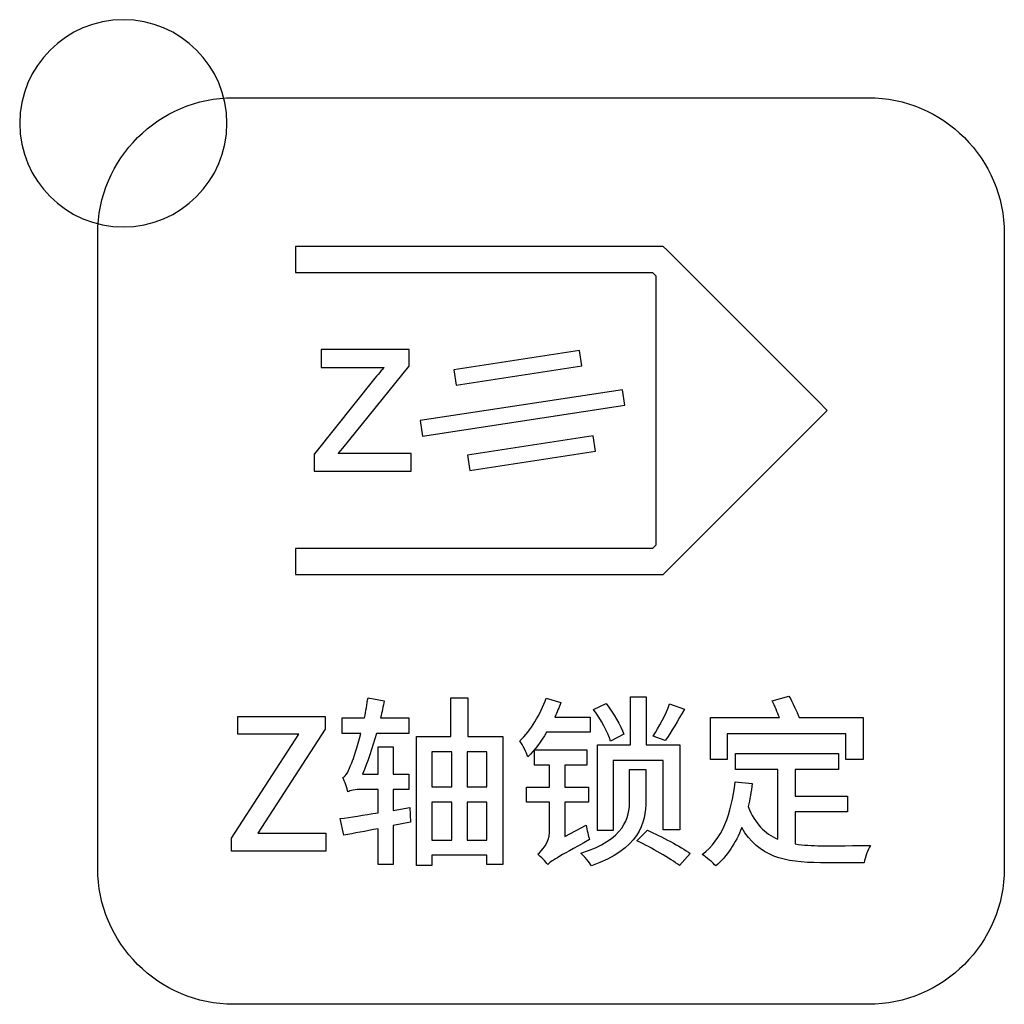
# Model space of a CAD drawing. Header units: millimetres. Extents: x 7143 to 9546, y -1575 to -869.
# Tile 41 of 94: x 7467 to 7486, y -1289 to -1270. Entities that reach past the tile are written whole.
import ezdxf

# ---------------------------------------------------------------- set-up
doc = ezdxf.new("R2010")
doc.units = ezdxf.units.MM
doc.header["$LTSCALE"] = 3

msp = doc.modelspace()

# ---------------------------------------------------------------- linework, layer by layer
at = {"linetype": 'Continuous', "lineweight": 30}
for points, knots in [([(7469.318, -1270.093), (7470.422, -1270.093), (7471.318, -1270.988), (7471.318, -1272.093), (7471.318, -1272.093), (7471.318, -1273.197), (7470.422, -1274.093), (7469.318, -1274.093), (7469.318, -1274.093), (7468.213, -1274.093), (7467.318, -1273.197), (7467.318, -1272.093), (7467.318, -1272.093), (7467.318, -1270.988), (7468.213, -1270.093), (7469.318, -1270.093)], [0, 0, 0, 0, 0.2, 0.2, 0.2, 0.2, 0.4, 0.4, 0.4, 0.4, 0.6, 0.6, 0.6, 0.6, 1, 1, 1, 1]), ([(7471.448, -1289.098), (7471.448, -1289.098), (7483.698, -1289.098), (7483.698, -1289.098), (7483.698, -1289.098), (7485.142, -1289.098), (7486.323, -1287.916), (7486.323, -1286.473), (7486.323, -1286.473), (7486.323, -1286.473), (7486.323, -1274.223), (7486.323, -1274.223), (7486.323, -1274.223), (7486.323, -1272.779), (7485.142, -1271.598), (7483.698, -1271.598), (7483.698, -1271.598), (7483.698, -1271.598), (7471.448, -1271.598), (7471.448, -1271.598), (7471.448, -1271.598), (7470.004, -1271.598), (7468.823, -1272.779), (7468.823, -1274.223), (7468.823, -1274.223), (7468.823, -1274.223), (7468.823, -1286.473), (7468.823, -1286.473), (7468.823, -1286.473), (7468.823, -1287.916), (7470.004, -1289.098), (7471.448, -1289.098)], [0, 0, 0, 0, 0.111111, 0.111111, 0.111111, 0.111111, 0.222222, 0.222222, 0.222222, 0.222222, 0.333333, 0.333333, 0.333333, 0.333333, 0.444444, 0.444444, 0.444444, 0.444444, 0.555556, 0.555556, 0.555556, 0.555556, 0.666667, 0.666667, 0.666667, 0.666667, 0.777778, 0.777778, 0.777778, 0.777778, 1, 1, 1, 1]), ([(7472.642, -1274.471), (7472.642, -1274.471), (7479.636, -1274.471), (7479.636, -1274.471), (7479.636, -1274.471), (7479.636, -1274.471), (7479.74, -1274.471), (7479.74, -1274.471), (7479.74, -1274.471), (7479.74, -1274.471), (7479.813, -1274.544), (7479.813, -1274.544), (7479.813, -1274.544), (7479.813, -1274.544), (7482.727, -1277.458), (7482.727, -1277.458), (7482.727, -1277.458), (7482.727, -1277.458), (7482.904, -1277.635), (7482.904, -1277.635), (7482.904, -1277.635), (7482.904, -1277.635), (7482.727, -1277.812), (7482.727, -1277.812), (7482.727, -1277.812), (7482.727, -1277.812), (7479.813, -1280.726), (7479.813, -1280.726), (7479.813, -1280.726), (7479.813, -1280.726), (7479.74, -1280.799), (7479.74, -1280.799), (7479.74, -1280.799), (7479.74, -1280.799), (7479.636, -1280.799), (7479.636, -1280.799), (7479.636, -1280.799), (7479.636, -1280.799), (7472.642, -1280.799), (7472.642, -1280.799), (7472.642, -1280.799), (7472.642, -1280.799), (7472.642, -1280.549), (7472.642, -1280.549), (7472.642, -1280.549), (7472.642, -1280.549), (7472.642, -1280.299), (7472.642, -1280.299), (7472.642, -1280.299), (7472.642, -1280.299), (7479.533, -1280.299), (7479.533, -1280.299), (7479.533, -1280.299), (7479.533, -1280.299), (7479.598, -1280.234), (7479.598, -1280.234), (7479.598, -1280.234), (7479.598, -1280.234), (7479.598, -1275.036), (7479.598, -1275.036), (7479.598, -1275.036), (7479.598, -1275.036), (7479.533, -1274.971), (7479.533, -1274.971), (7479.533, -1274.971), (7479.533, -1274.971), (7472.642, -1274.971), (7472.642, -1274.971), (7472.642, -1274.971), (7472.642, -1274.971), (7472.642, -1274.721), (7472.642, -1274.721), (7472.642, -1274.721), (7472.642, -1274.721), (7472.642, -1274.621), (7472.642, -1274.621), (7472.642, -1274.621), (7472.642, -1274.621), (7472.642, -1274.471), (7472.642, -1274.471)], [0, 0, 0, 0, 0.047619, 0.047619, 0.047619, 0.047619, 0.095238, 0.095238, 0.095238, 0.095238, 0.142857, 0.142857, 0.142857, 0.142857, 0.190476, 0.190476, 0.190476, 0.190476, 0.238095, 0.238095, 0.238095, 0.238095, 0.285714, 0.285714, 0.285714, 0.285714, 0.333333, 0.333333, 0.333333, 0.333333, 0.380952, 0.380952, 0.380952, 0.380952, 0.428571, 0.428571, 0.428571, 0.428571, 0.47619, 0.47619, 0.47619, 0.47619, 0.52381, 0.52381, 0.52381, 0.52381, 0.571429, 0.571429, 0.571429, 0.571429, 0.619048, 0.619048, 0.619048, 0.619048, 0.666667, 0.666667, 0.666667, 0.666667, 0.714286, 0.714286, 0.714286, 0.714286, 0.761905, 0.761905, 0.761905, 0.761905, 0.809524, 0.809524, 0.809524, 0.809524, 0.857143, 0.857143, 0.857143, 0.857143, 0.904762, 0.904762, 0.904762, 0.904762, 1, 1, 1, 1]), ([(7473.002, -1278.772), (7473.002, -1278.772), (7473.002, -1278.494), (7473.002, -1278.494), (7473.002, -1278.494), (7473.002, -1278.494), (7473.002, -1278.481), (7473.002, -1278.481), (7473.002, -1278.481), (7473.002, -1278.481), (7473.011, -1278.47), (7473.011, -1278.47), (7473.011, -1278.47), (7473.011, -1278.47), (7474.175, -1277.013), (7474.175, -1277.013), (7474.175, -1277.013), (7474.175, -1277.013), (7474.175, -1277.013), (7474.175, -1277.013), (7474.175, -1277.013), (7474.217, -1276.962), (7474.258, -1276.913), (7474.297, -1276.867), (7474.297, -1276.867), (7474.297, -1276.867), (7474.297, -1276.867), (7474.297, -1276.867), (7474.297, -1276.867), (7474.316, -1276.845), (7474.335, -1276.824), (7474.354, -1276.803), (7474.354, -1276.803), (7474.354, -1276.803), (7473.174, -1276.803), (7473.174, -1276.803), (7473.174, -1276.803), (7473.174, -1276.803), (7473.136, -1276.803), (7473.136, -1276.803), (7473.136, -1276.803), (7473.136, -1276.803), (7473.136, -1276.765), (7473.136, -1276.765), (7473.136, -1276.765), (7473.136, -1276.765), (7473.136, -1276.498), (7473.136, -1276.498), (7473.136, -1276.498), (7473.136, -1276.498), (7473.136, -1276.46), (7473.136, -1276.46), (7473.136, -1276.46), (7473.136, -1276.46), (7473.174, -1276.46), (7473.174, -1276.46), (7473.174, -1276.46), (7473.174, -1276.46), (7474.799, -1276.46), (7474.799, -1276.46), (7474.799, -1276.46), (7474.799, -1276.46), (7474.837, -1276.46), (7474.837, -1276.46), (7474.837, -1276.46), (7474.837, -1276.46), (7474.837, -1276.498), (7474.837, -1276.498), (7474.837, -1276.498), (7474.837, -1276.498), (7474.837, -1276.765), (7474.837, -1276.765), (7474.837, -1276.765), (7474.837, -1276.765), (7474.837, -1276.779), (7474.837, -1276.779), (7474.837, -1276.779), (7474.837, -1276.779), (7474.829, -1276.789), (7474.829, -1276.789), (7474.829, -1276.789), (7474.829, -1276.789), (7473.552, -1278.366), (7473.552, -1278.366), (7473.552, -1278.366), (7473.552, -1278.366), (7473.552, -1278.366), (7473.552, -1278.366), (7473.552, -1278.366), (7473.552, -1278.366), (7473.468, -1278.467), (7473.468, -1278.467), (7473.468, -1278.467), (7473.468, -1278.467), (7474.837, -1278.467), (7474.837, -1278.467), (7474.837, -1278.467), (7474.837, -1278.467), (7474.875, -1278.467), (7474.875, -1278.467), (7474.875, -1278.467), (7474.875, -1278.467), (7474.875, -1278.505), (7474.875, -1278.505), (7474.875, -1278.505), (7474.875, -1278.505), (7474.875, -1278.772), (7474.875, -1278.772), (7474.875, -1278.772), (7474.875, -1278.772), (7474.875, -1278.81), (7474.875, -1278.81), (7474.875, -1278.81), (7474.875, -1278.81), (7474.837, -1278.81), (7474.837, -1278.81), (7474.837, -1278.81), (7474.837, -1278.81), (7473.041, -1278.81), (7473.041, -1278.81), (7473.041, -1278.81), (7473.041, -1278.81), (7473.002, -1278.81), (7473.002, -1278.81), (7473.002, -1278.81), (7473.002, -1278.81), (7473.002, -1278.772), (7473.002, -1278.772)], [0, 0, 0, 0, 0.030303, 0.030303, 0.030303, 0.030303, 0.060606, 0.060606, 0.060606, 0.060606, 0.090909, 0.090909, 0.090909, 0.090909, 0.121212, 0.121212, 0.121212, 0.121212, 0.151515, 0.151515, 0.151515, 0.151515, 0.181818, 0.181818, 0.181818, 0.181818, 0.212121, 0.212121, 0.212121, 0.212121, 0.242424, 0.242424, 0.242424, 0.242424, 0.272727, 0.272727, 0.272727, 0.272727, 0.30303, 0.30303, 0.30303, 0.30303, 0.333333, 0.333333, 0.333333, 0.333333, 0.363636, 0.363636, 0.363636, 0.363636, 0.393939, 0.393939, 0.393939, 0.393939, 0.424242, 0.424242, 0.424242, 0.424242, 0.454545, 0.454545, 0.454545, 0.454545, 0.484848, 0.484848, 0.484848, 0.484848, 0.515152, 0.515152, 0.515152, 0.515152, 0.545455, 0.545455, 0.545455, 0.545455, 0.575758, 0.575758, 0.575758, 0.575758, 0.606061, 0.606061, 0.606061, 0.606061, 0.636364, 0.636364, 0.636364, 0.636364, 0.666667, 0.666667, 0.666667, 0.666667, 0.69697, 0.69697, 0.69697, 0.69697, 0.727273, 0.727273, 0.727273, 0.727273, 0.757576, 0.757576, 0.757576, 0.757576, 0.787879, 0.787879, 0.787879, 0.787879, 0.818182, 0.818182, 0.818182, 0.818182, 0.848485, 0.848485, 0.848485, 0.848485, 0.878788, 0.878788, 0.878788, 0.878788, 0.909091, 0.909091, 0.909091, 0.909091, 0.939394, 0.939394, 0.939394, 0.939394, 1, 1, 1, 1]), ([(7475.696, -1276.85), (7475.696, -1276.85), (7478.125, -1276.478), (7478.125, -1276.478), (7478.125, -1276.478), (7478.125, -1276.478), (7478.17, -1276.775), (7478.17, -1276.775), (7478.17, -1276.775), (7478.17, -1276.775), (7475.741, -1277.146), (7475.741, -1277.146), (7475.741, -1277.146), (7475.741, -1277.146), (7475.696, -1276.85), (7475.696, -1276.85)], [0, 0, 0, 0, 0.2, 0.2, 0.2, 0.2, 0.4, 0.4, 0.4, 0.4, 0.6, 0.6, 0.6, 0.6, 1, 1, 1, 1]), ([(7475.047, -1277.832), (7475.047, -1277.832), (7478.952, -1277.235), (7478.952, -1277.235), (7478.952, -1277.235), (7478.952, -1277.235), (7478.996, -1277.532), (7478.996, -1277.532), (7478.996, -1277.532), (7478.996, -1277.532), (7475.092, -1278.129), (7475.092, -1278.129), (7475.092, -1278.129), (7475.092, -1278.129), (7475.047, -1277.832), (7475.047, -1277.832)], [0, 0, 0, 0, 0.2, 0.2, 0.2, 0.2, 0.4, 0.4, 0.4, 0.4, 0.6, 0.6, 0.6, 0.6, 1, 1, 1, 1]), ([(7475.959, -1278.496), (7475.959, -1278.496), (7478.388, -1278.124), (7478.388, -1278.124), (7478.388, -1278.124), (7478.388, -1278.124), (7478.433, -1278.42), (7478.433, -1278.42), (7478.433, -1278.42), (7478.433, -1278.42), (7476.004, -1278.792), (7476.004, -1278.792), (7476.004, -1278.792), (7476.004, -1278.792), (7475.959, -1278.496), (7475.959, -1278.496)], [0, 0, 0, 0, 0.2, 0.2, 0.2, 0.2, 0.4, 0.4, 0.4, 0.4, 0.6, 0.6, 0.6, 0.6, 1, 1, 1, 1]), ([(7474.849, -1285.299), (7474.849, -1285.299), (7474.524, -1285.356), (7474.524, -1285.356), (7474.524, -1285.356), (7474.524, -1285.356), (7474.524, -1284.95), (7474.524, -1284.95), (7474.524, -1284.95), (7474.524, -1284.95), (7474.831, -1284.95), (7474.831, -1284.95), (7474.831, -1284.95), (7474.831, -1284.95), (7474.831, -1284.653), (7474.831, -1284.653), (7474.831, -1284.653), (7474.831, -1284.653), (7474.524, -1284.653), (7474.524, -1284.653), (7474.524, -1284.653), (7474.524, -1284.653), (7474.524, -1284.128), (7474.524, -1284.128), (7474.524, -1284.128), (7474.524, -1284.128), (7474.235, -1284.128), (7474.235, -1284.128), (7474.235, -1284.128), (7474.235, -1284.128), (7474.235, -1284.653), (7474.235, -1284.653), (7474.235, -1284.653), (7474.235, -1284.653), (7473.935, -1284.653), (7473.935, -1284.653), (7473.935, -1284.653), (7474.03, -1284.421), (7474.126, -1284.153), (7474.203, -1283.87), (7474.203, -1283.87), (7474.203, -1283.87), (7474.831, -1283.87), (7474.831, -1283.87), (7474.831, -1283.87), (7474.831, -1283.87), (7474.831, -1283.567), (7474.831, -1283.567), (7474.831, -1283.567), (7474.831, -1283.567), (7474.284, -1283.567), (7474.284, -1283.567), (7474.284, -1283.567), (7474.309, -1283.458), (7474.334, -1283.345), (7474.355, -1283.239), (7474.355, -1283.239), (7474.355, -1283.239), (7474.041, -1283.179), (7474.041, -1283.179), (7474.041, -1283.179), (7474.023, -1283.306), (7473.999, -1283.44), (7473.974, -1283.567), (7473.974, -1283.567), (7473.974, -1283.567), (7473.54, -1283.567), (7473.54, -1283.567), (7473.54, -1283.567), (7473.54, -1283.567), (7473.54, -1283.87), (7473.54, -1283.87), (7473.54, -1283.87), (7473.54, -1283.87), (7473.9, -1283.87), (7473.9, -1283.87), (7473.9, -1283.87), (7473.829, -1284.138), (7473.762, -1284.354), (7473.727, -1284.435), (7473.727, -1284.435), (7473.667, -1284.59), (7473.621, -1284.699), (7473.554, -1284.717), (7473.554, -1284.717), (7473.593, -1284.791), (7473.639, -1284.939), (7473.653, -1284.999), (7473.653, -1284.999), (7473.685, -1284.971), (7473.801, -1284.95), (7473.917, -1284.95), (7473.917, -1284.95), (7473.917, -1284.95), (7474.235, -1284.95), (7474.235, -1284.95), (7474.235, -1284.95), (7474.235, -1284.95), (7474.235, -1285.401), (7474.235, -1285.401), (7474.235, -1285.401), (7473.96, -1285.444), (7473.702, -1285.486), (7473.505, -1285.514), (7473.505, -1285.514), (7473.505, -1285.514), (7473.575, -1285.832), (7473.575, -1285.832), (7473.575, -1285.832), (7473.769, -1285.8), (7473.995, -1285.754), (7474.235, -1285.708), (7474.235, -1285.708), (7474.235, -1285.708), (7474.235, -1286.4), (7474.235, -1286.4), (7474.235, -1286.4), (7474.235, -1286.4), (7474.524, -1286.4), (7474.524, -1286.4), (7474.524, -1286.4), (7474.524, -1286.4), (7474.524, -1285.648), (7474.524, -1285.648), (7474.524, -1285.648), (7474.524, -1285.648), (7474.863, -1285.585), (7474.863, -1285.585), (7474.863, -1285.585), (7474.863, -1285.585), (7474.849, -1285.299), (7474.849, -1285.299)], [0, 0, 0, 0, 0.029412, 0.029412, 0.029412, 0.029412, 0.058824, 0.058824, 0.058824, 0.058824, 0.088235, 0.088235, 0.088235, 0.088235, 0.117647, 0.117647, 0.117647, 0.117647, 0.147059, 0.147059, 0.147059, 0.147059, 0.176471, 0.176471, 0.176471, 0.176471, 0.205882, 0.205882, 0.205882, 0.205882, 0.235294, 0.235294, 0.235294, 0.235294, 0.264706, 0.264706, 0.264706, 0.264706, 0.294118, 0.294118, 0.294118, 0.294118, 0.323529, 0.323529, 0.323529, 0.323529, 0.352941, 0.352941, 0.352941, 0.352941, 0.382353, 0.382353, 0.382353, 0.382353, 0.411765, 0.411765, 0.411765, 0.411765, 0.441176, 0.441176, 0.441176, 0.441176, 0.470588, 0.470588, 0.470588, 0.470588, 0.5, 0.5, 0.5, 0.5, 0.529412, 0.529412, 0.529412, 0.529412, 0.558824, 0.558824, 0.558824, 0.558824, 0.588235, 0.588235, 0.588235, 0.588235, 0.617647, 0.617647, 0.617647, 0.617647, 0.647059, 0.647059, 0.647059, 0.647059, 0.676471, 0.676471, 0.676471, 0.676471, 0.705882, 0.705882, 0.705882, 0.705882, 0.735294, 0.735294, 0.735294, 0.735294, 0.764706, 0.764706, 0.764706, 0.764706, 0.794118, 0.794118, 0.794118, 0.794118, 0.823529, 0.823529, 0.823529, 0.823529, 0.852941, 0.852941, 0.852941, 0.852941, 0.882353, 0.882353, 0.882353, 0.882353, 0.911765, 0.911765, 0.911765, 0.911765, 0.941176, 0.941176, 0.941176, 0.941176, 1, 1, 1, 1]), ([(7475.967, -1283.93), (7475.967, -1283.93), (7475.967, -1283.179), (7475.967, -1283.179), (7475.967, -1283.179), (7475.967, -1283.179), (7475.642, -1283.179), (7475.642, -1283.179), (7475.642, -1283.179), (7475.642, -1283.179), (7475.642, -1283.93), (7475.642, -1283.93), (7475.642, -1283.93), (7475.642, -1283.93), (7474.976, -1283.93), (7474.976, -1283.93), (7474.976, -1283.93), (7474.976, -1283.93), (7474.976, -1286.421), (7474.976, -1286.421), (7474.976, -1286.421), (7474.976, -1286.421), (7475.272, -1286.421), (7475.272, -1286.421), (7475.272, -1286.421), (7475.272, -1286.421), (7475.272, -1286.22), (7475.272, -1286.22), (7475.272, -1286.22), (7475.272, -1286.22), (7476.334, -1286.22), (7476.334, -1286.22), (7476.334, -1286.22), (7476.334, -1286.22), (7476.334, -1286.396), (7476.334, -1286.396), (7476.334, -1286.396), (7476.334, -1286.396), (7476.641, -1286.396), (7476.641, -1286.396), (7476.641, -1286.396), (7476.641, -1286.396), (7476.641, -1283.93), (7476.641, -1283.93), (7476.641, -1283.93), (7476.641, -1283.93), (7475.967, -1283.93), (7475.967, -1283.93)], [0, 0, 0, 0, 0.076923, 0.076923, 0.076923, 0.076923, 0.153846, 0.153846, 0.153846, 0.153846, 0.230769, 0.230769, 0.230769, 0.230769, 0.307692, 0.307692, 0.307692, 0.307692, 0.384615, 0.384615, 0.384615, 0.384615, 0.461538, 0.461538, 0.461538, 0.461538, 0.538462, 0.538462, 0.538462, 0.538462, 0.615385, 0.615385, 0.615385, 0.615385, 0.692308, 0.692308, 0.692308, 0.692308, 0.769231, 0.769231, 0.769231, 0.769231, 0.846154, 0.846154, 0.846154, 0.846154, 1, 1, 1, 1]), ([(7478.332, -1283.846), (7478.332, -1283.846), (7478.332, -1283.556), (7478.332, -1283.556), (7478.332, -1283.556), (7478.332, -1283.556), (7477.644, -1283.556), (7477.644, -1283.556), (7477.644, -1283.556), (7477.69, -1283.465), (7477.729, -1283.366), (7477.764, -1283.274), (7477.764, -1283.274), (7477.764, -1283.274), (7477.478, -1283.186), (7477.478, -1283.186), (7477.478, -1283.186), (7477.373, -1283.507), (7477.182, -1283.81), (7476.97, -1284.015), (7476.97, -1284.015), (7477.023, -1284.086), (7477.104, -1284.251), (7477.126, -1284.318), (7477.126, -1284.318), (7477.26, -1284.191), (7477.38, -1284.026), (7477.489, -1283.846), (7477.489, -1283.846), (7477.489, -1283.846), (7478.332, -1283.846), (7478.332, -1283.846)], [0, 0, 0, 0, 0.111111, 0.111111, 0.111111, 0.111111, 0.222222, 0.222222, 0.222222, 0.222222, 0.333333, 0.333333, 0.333333, 0.333333, 0.444444, 0.444444, 0.444444, 0.444444, 0.555556, 0.555556, 0.555556, 0.555556, 0.666667, 0.666667, 0.666667, 0.666667, 0.777778, 0.777778, 0.777778, 0.777778, 1, 1, 1, 1]), ([(7478.473, -1284.089), (7478.473, -1284.089), (7478.473, -1285.744), (7478.473, -1285.744), (7478.473, -1285.744), (7478.473, -1285.744), (7478.773, -1285.744), (7478.773, -1285.744), (7478.773, -1285.744), (7478.773, -1285.744), (7478.773, -1284.392), (7478.773, -1284.392), (7478.773, -1284.392), (7478.773, -1284.392), (7479.74, -1284.392), (7479.74, -1284.392), (7479.74, -1284.392), (7479.74, -1284.392), (7479.74, -1285.733), (7479.74, -1285.733), (7479.74, -1285.733), (7479.74, -1285.733), (7480.057, -1285.733), (7480.057, -1285.733), (7480.057, -1285.733), (7480.057, -1285.733), (7480.057, -1284.089), (7480.057, -1284.089), (7480.057, -1284.089), (7480.057, -1284.089), (7479.412, -1284.089), (7479.412, -1284.089), (7479.412, -1284.089), (7479.412, -1284.089), (7479.412, -1283.165), (7479.412, -1283.165), (7479.412, -1283.165), (7479.412, -1283.165), (7479.108, -1283.165), (7479.108, -1283.165), (7479.108, -1283.165), (7479.108, -1283.165), (7479.108, -1284.089), (7479.108, -1284.089), (7479.108, -1284.089), (7479.108, -1284.089), (7478.473, -1284.089), (7478.473, -1284.089)], [0, 0, 0, 0, 0.076923, 0.076923, 0.076923, 0.076923, 0.153846, 0.153846, 0.153846, 0.153846, 0.230769, 0.230769, 0.230769, 0.230769, 0.307692, 0.307692, 0.307692, 0.307692, 0.384615, 0.384615, 0.384615, 0.384615, 0.461538, 0.461538, 0.461538, 0.461538, 0.538462, 0.538462, 0.538462, 0.538462, 0.615385, 0.615385, 0.615385, 0.615385, 0.692308, 0.692308, 0.692308, 0.692308, 0.769231, 0.769231, 0.769231, 0.769231, 0.846154, 0.846154, 0.846154, 0.846154, 1, 1, 1, 1]), ([(7480.972, -1283.874), (7480.972, -1283.874), (7483.262, -1283.874), (7483.262, -1283.874), (7483.262, -1283.874), (7483.262, -1283.874), (7483.262, -1284.371), (7483.262, -1284.371), (7483.262, -1284.371), (7483.262, -1284.371), (7483.597, -1284.371), (7483.597, -1284.371), (7483.597, -1284.371), (7483.597, -1284.371), (7483.597, -1283.563), (7483.597, -1283.563), (7483.597, -1283.563), (7483.597, -1283.563), (7482.362, -1283.563), (7482.362, -1283.563), (7482.362, -1283.563), (7482.32, -1283.443), (7482.239, -1283.278), (7482.165, -1283.147), (7482.165, -1283.147), (7482.165, -1283.147), (7481.84, -1283.242), (7481.84, -1283.242), (7481.84, -1283.242), (7481.89, -1283.341), (7481.946, -1283.461), (7481.981, -1283.563), (7481.981, -1283.563), (7481.981, -1283.563), (7480.651, -1283.563), (7480.651, -1283.563), (7480.651, -1283.563), (7480.651, -1283.563), (7480.651, -1284.371), (7480.651, -1284.371), (7480.651, -1284.371), (7480.651, -1284.371), (7480.972, -1284.371), (7480.972, -1284.371), (7480.972, -1284.371), (7480.972, -1284.371), (7480.972, -1283.874), (7480.972, -1283.874)], [0, 0, 0, 0, 0.076923, 0.076923, 0.076923, 0.076923, 0.153846, 0.153846, 0.153846, 0.153846, 0.230769, 0.230769, 0.230769, 0.230769, 0.307692, 0.307692, 0.307692, 0.307692, 0.384615, 0.384615, 0.384615, 0.384615, 0.461538, 0.461538, 0.461538, 0.461538, 0.538462, 0.538462, 0.538462, 0.538462, 0.615385, 0.615385, 0.615385, 0.615385, 0.692308, 0.692308, 0.692308, 0.692308, 0.769231, 0.769231, 0.769231, 0.769231, 0.846154, 0.846154, 0.846154, 0.846154, 1, 1, 1, 1]), ([(7478.981, -1283.884), (7478.918, -1283.722), (7478.78, -1283.472), (7478.639, -1283.292), (7478.639, -1283.292), (7478.639, -1283.292), (7478.396, -1283.408), (7478.396, -1283.408), (7478.396, -1283.408), (7478.533, -1283.592), (7478.671, -1283.853), (7478.724, -1284.019), (7478.724, -1284.019), (7478.724, -1284.019), (7478.981, -1283.884), (7478.981, -1283.884)], [0, 0, 0, 0, 0.2, 0.2, 0.2, 0.2, 0.4, 0.4, 0.4, 0.4, 0.6, 0.6, 0.6, 0.6, 1, 1, 1, 1]), ([(7479.863, -1283.299), (7479.796, -1283.489), (7479.651, -1283.754), (7479.546, -1283.92), (7479.546, -1283.92), (7479.546, -1283.92), (7479.778, -1284.008), (7479.778, -1284.008), (7479.778, -1284.008), (7479.891, -1283.849), (7480.029, -1283.616), (7480.149, -1283.398), (7480.149, -1283.398), (7480.149, -1283.398), (7479.863, -1283.299), (7479.863, -1283.299)], [0, 0, 0, 0, 0.2, 0.2, 0.2, 0.2, 0.4, 0.4, 0.4, 0.4, 0.6, 0.6, 0.6, 0.6, 1, 1, 1, 1]), ([(7471.408, -1286.139), (7471.408, -1286.139), (7473.228, -1286.139), (7473.228, -1286.139), (7473.228, -1286.139), (7473.228, -1286.139), (7473.228, -1285.793), (7473.228, -1285.793), (7473.228, -1285.793), (7473.228, -1285.793), (7471.916, -1285.793), (7471.916, -1285.793), (7471.916, -1285.793), (7471.916, -1285.793), (7473.214, -1283.786), (7473.214, -1283.786), (7473.214, -1283.786), (7473.214, -1283.786), (7473.214, -1283.542), (7473.214, -1283.542), (7473.214, -1283.542), (7473.214, -1283.542), (7471.528, -1283.542), (7471.528, -1283.542), (7471.528, -1283.542), (7471.528, -1283.542), (7471.528, -1283.884), (7471.528, -1283.884), (7471.528, -1283.884), (7471.528, -1283.884), (7472.709, -1283.884), (7472.709, -1283.884), (7472.709, -1283.884), (7472.709, -1283.884), (7471.408, -1285.892), (7471.408, -1285.892), (7471.408, -1285.892), (7471.408, -1285.892), (7471.408, -1286.139), (7471.408, -1286.139)], [0, 0, 0, 0, 0.090909, 0.090909, 0.090909, 0.090909, 0.181818, 0.181818, 0.181818, 0.181818, 0.272727, 0.272727, 0.272727, 0.272727, 0.363636, 0.363636, 0.363636, 0.363636, 0.454545, 0.454545, 0.454545, 0.454545, 0.545455, 0.545455, 0.545455, 0.545455, 0.636364, 0.636364, 0.636364, 0.636364, 0.727273, 0.727273, 0.727273, 0.727273, 0.818182, 0.818182, 0.818182, 0.818182, 1, 1, 1, 1]), ([(7475.657, -1284.227), (7475.657, -1284.227), (7475.657, -1284.9), (7475.657, -1284.9), (7475.657, -1284.9), (7475.657, -1284.9), (7475.272, -1284.9), (7475.272, -1284.9), (7475.272, -1284.9), (7475.272, -1284.9), (7475.272, -1284.227), (7475.272, -1284.227), (7475.272, -1284.227), (7475.272, -1284.227), (7475.657, -1284.227), (7475.657, -1284.227)], [0, 0, 0, 0, 0.2, 0.2, 0.2, 0.2, 0.4, 0.4, 0.4, 0.4, 0.6, 0.6, 0.6, 0.6, 1, 1, 1, 1]), ([(7476.334, -1284.9), (7476.334, -1284.9), (7475.953, -1284.9), (7475.953, -1284.9), (7475.953, -1284.9), (7475.953, -1284.9), (7475.953, -1284.227), (7475.953, -1284.227), (7475.953, -1284.227), (7475.953, -1284.227), (7476.334, -1284.227), (7476.334, -1284.227), (7476.334, -1284.227), (7476.334, -1284.227), (7476.334, -1284.9), (7476.334, -1284.9)], [0, 0, 0, 0, 0.2, 0.2, 0.2, 0.2, 0.4, 0.4, 0.4, 0.4, 0.6, 0.6, 0.6, 0.6, 1, 1, 1, 1]), ([(7477.842, -1285.856), (7477.842, -1285.856), (7477.842, -1285.197), (7477.842, -1285.197), (7477.842, -1285.197), (7477.842, -1285.197), (7478.297, -1285.197), (7478.297, -1285.197), (7478.297, -1285.197), (7478.297, -1285.197), (7478.297, -1284.904), (7478.297, -1284.904), (7478.297, -1284.904), (7478.297, -1284.904), (7477.842, -1284.904), (7477.842, -1284.904), (7477.842, -1284.904), (7477.842, -1284.904), (7477.842, -1284.484), (7477.842, -1284.484), (7477.842, -1284.484), (7477.842, -1284.484), (7478.262, -1284.484), (7478.262, -1284.484), (7478.262, -1284.484), (7478.262, -1284.484), (7478.262, -1284.188), (7478.262, -1284.188), (7478.262, -1284.188), (7478.262, -1284.188), (7477.256, -1284.188), (7477.256, -1284.188), (7477.256, -1284.188), (7477.256, -1284.188), (7477.256, -1284.484), (7477.256, -1284.484), (7477.256, -1284.484), (7477.256, -1284.484), (7477.545, -1284.484), (7477.545, -1284.484), (7477.545, -1284.484), (7477.545, -1284.484), (7477.545, -1284.904), (7477.545, -1284.904), (7477.545, -1284.904), (7477.545, -1284.904), (7477.101, -1284.904), (7477.101, -1284.904), (7477.101, -1284.904), (7477.101, -1284.904), (7477.101, -1285.197), (7477.101, -1285.197), (7477.101, -1285.197), (7477.101, -1285.197), (7477.545, -1285.197), (7477.545, -1285.197), (7477.545, -1285.197), (7477.545, -1285.197), (7477.545, -1285.779), (7477.545, -1285.779), (7477.545, -1285.779), (7477.545, -1285.976), (7477.397, -1286.139), (7477.316, -1286.202), (7477.316, -1286.202), (7477.373, -1286.244), (7477.475, -1286.343), (7477.51, -1286.4), (7477.51, -1286.4), (7477.574, -1286.336), (7477.676, -1286.273), (7478.318, -1285.916), (7478.318, -1285.916), (7478.293, -1285.853), (7478.265, -1285.729), (7478.255, -1285.641), (7478.255, -1285.641), (7478.255, -1285.641), (7477.842, -1285.856), (7477.842, -1285.856)], [0, 0, 0, 0, 0.047619, 0.047619, 0.047619, 0.047619, 0.095238, 0.095238, 0.095238, 0.095238, 0.142857, 0.142857, 0.142857, 0.142857, 0.190476, 0.190476, 0.190476, 0.190476, 0.238095, 0.238095, 0.238095, 0.238095, 0.285714, 0.285714, 0.285714, 0.285714, 0.333333, 0.333333, 0.333333, 0.333333, 0.380952, 0.380952, 0.380952, 0.380952, 0.428571, 0.428571, 0.428571, 0.428571, 0.47619, 0.47619, 0.47619, 0.47619, 0.52381, 0.52381, 0.52381, 0.52381, 0.571429, 0.571429, 0.571429, 0.571429, 0.619048, 0.619048, 0.619048, 0.619048, 0.666667, 0.666667, 0.666667, 0.666667, 0.714286, 0.714286, 0.714286, 0.714286, 0.761905, 0.761905, 0.761905, 0.761905, 0.809524, 0.809524, 0.809524, 0.809524, 0.857143, 0.857143, 0.857143, 0.857143, 0.904762, 0.904762, 0.904762, 0.904762, 1, 1, 1, 1]), ([(7482.288, -1285.384), (7482.288, -1285.384), (7483.297, -1285.384), (7483.297, -1285.384), (7483.297, -1285.384), (7483.297, -1285.384), (7483.297, -1285.077), (7483.297, -1285.077), (7483.297, -1285.077), (7483.297, -1285.077), (7482.288, -1285.077), (7482.288, -1285.077), (7482.288, -1285.077), (7482.288, -1285.077), (7482.288, -1284.565), (7482.288, -1284.565), (7482.288, -1284.565), (7482.288, -1284.565), (7483.121, -1284.565), (7483.121, -1284.565), (7483.121, -1284.565), (7483.121, -1284.565), (7483.121, -1284.255), (7483.121, -1284.255), (7483.121, -1284.255), (7483.121, -1284.255), (7481.135, -1284.255), (7481.135, -1284.255), (7481.135, -1284.255), (7481.135, -1284.255), (7481.135, -1284.565), (7481.135, -1284.565), (7481.135, -1284.565), (7481.135, -1284.565), (7481.95, -1284.565), (7481.95, -1284.565), (7481.95, -1284.565), (7481.95, -1284.565), (7481.95, -1285.909), (7481.95, -1285.909), (7481.95, -1285.909), (7481.703, -1285.8), (7481.505, -1285.613), (7481.378, -1285.281), (7481.378, -1285.281), (7481.413, -1285.144), (7481.438, -1284.992), (7481.459, -1284.837), (7481.459, -1284.837), (7481.459, -1284.837), (7481.128, -1284.802), (7481.128, -1284.802), (7481.128, -1284.802), (7481.057, -1285.423), (7480.877, -1285.916), (7480.493, -1286.206), (7480.493, -1286.206), (7480.567, -1286.255), (7480.704, -1286.368), (7480.754, -1286.428), (7480.754, -1286.428), (7480.972, -1286.237), (7481.138, -1285.987), (7481.255, -1285.687), (7481.255, -1285.687), (7481.576, -1286.248), (7482.08, -1286.364), (7482.775, -1286.364), (7482.775, -1286.364), (7482.775, -1286.364), (7483.618, -1286.364), (7483.618, -1286.364), (7483.618, -1286.364), (7483.632, -1286.266), (7483.685, -1286.11), (7483.738, -1286.033), (7483.738, -1286.033), (7483.537, -1286.036), (7482.948, -1286.036), (7482.793, -1286.036), (7482.793, -1286.036), (7482.613, -1286.036), (7482.443, -1286.029), (7482.288, -1286.001), (7482.288, -1286.001), (7482.288, -1286.001), (7482.288, -1285.384), (7482.288, -1285.384)], [0, 0, 0, 0, 0.043478, 0.043478, 0.043478, 0.043478, 0.086957, 0.086957, 0.086957, 0.086957, 0.130435, 0.130435, 0.130435, 0.130435, 0.173913, 0.173913, 0.173913, 0.173913, 0.217391, 0.217391, 0.217391, 0.217391, 0.26087, 0.26087, 0.26087, 0.26087, 0.304348, 0.304348, 0.304348, 0.304348, 0.347826, 0.347826, 0.347826, 0.347826, 0.391304, 0.391304, 0.391304, 0.391304, 0.434783, 0.434783, 0.434783, 0.434783, 0.478261, 0.478261, 0.478261, 0.478261, 0.521739, 0.521739, 0.521739, 0.521739, 0.565217, 0.565217, 0.565217, 0.565217, 0.608696, 0.608696, 0.608696, 0.608696, 0.652174, 0.652174, 0.652174, 0.652174, 0.695652, 0.695652, 0.695652, 0.695652, 0.73913, 0.73913, 0.73913, 0.73913, 0.782609, 0.782609, 0.782609, 0.782609, 0.826087, 0.826087, 0.826087, 0.826087, 0.869565, 0.869565, 0.869565, 0.869565, 0.913043, 0.913043, 0.913043, 0.913043, 1, 1, 1, 1]), ([(7479.405, -1284.565), (7479.405, -1284.565), (7479.091, -1284.565), (7479.091, -1284.565), (7479.091, -1284.565), (7479.091, -1284.565), (7479.091, -1285.161), (7479.091, -1285.161), (7479.091, -1285.161), (7479.091, -1285.49), (7478.995, -1285.92), (7478.149, -1286.181), (7478.149, -1286.181), (7478.223, -1286.244), (7478.314, -1286.354), (7478.353, -1286.424), (7478.353, -1286.424), (7479.267, -1286.107), (7479.405, -1285.599), (7479.405, -1285.161), (7479.405, -1285.161), (7479.405, -1285.161), (7479.405, -1284.565), (7479.405, -1284.565)], [0, 0, 0, 0, 0.142857, 0.142857, 0.142857, 0.142857, 0.285714, 0.285714, 0.285714, 0.285714, 0.428571, 0.428571, 0.428571, 0.428571, 0.571429, 0.571429, 0.571429, 0.571429, 0.714286, 0.714286, 0.714286, 0.714286, 1, 1, 1, 1]), ([(7475.272, -1285.193), (7475.272, -1285.193), (7475.657, -1285.193), (7475.657, -1285.193), (7475.657, -1285.193), (7475.657, -1285.193), (7475.657, -1285.927), (7475.657, -1285.927), (7475.657, -1285.927), (7475.657, -1285.927), (7475.272, -1285.927), (7475.272, -1285.927), (7475.272, -1285.927), (7475.272, -1285.927), (7475.272, -1285.193), (7475.272, -1285.193)], [0, 0, 0, 0, 0.2, 0.2, 0.2, 0.2, 0.4, 0.4, 0.4, 0.4, 0.6, 0.6, 0.6, 0.6, 1, 1, 1, 1]), ([(7475.953, -1285.927), (7475.953, -1285.927), (7475.953, -1285.193), (7475.953, -1285.193), (7475.953, -1285.193), (7475.953, -1285.193), (7476.334, -1285.193), (7476.334, -1285.193), (7476.334, -1285.193), (7476.334, -1285.193), (7476.334, -1285.927), (7476.334, -1285.927), (7476.334, -1285.927), (7476.334, -1285.927), (7475.953, -1285.927), (7475.953, -1285.927)], [0, 0, 0, 0, 0.2, 0.2, 0.2, 0.2, 0.4, 0.4, 0.4, 0.4, 0.6, 0.6, 0.6, 0.6, 1, 1, 1, 1]), ([(7479.232, -1285.941), (7479.51, -1286.075), (7479.877, -1286.283), (7480.054, -1286.421), (7480.054, -1286.421), (7480.054, -1286.421), (7480.262, -1286.188), (7480.262, -1286.188), (7480.262, -1286.188), (7480.075, -1286.05), (7479.704, -1285.86), (7479.433, -1285.736), (7479.433, -1285.736), (7479.433, -1285.736), (7479.232, -1285.941), (7479.232, -1285.941)], [0, 0, 0, 0, 0.2, 0.2, 0.2, 0.2, 0.4, 0.4, 0.4, 0.4, 0.6, 0.6, 0.6, 0.6, 1, 1, 1, 1])]:
    msp.add_open_spline(points, degree=3, knots=knots, dxfattribs=at)

doc.saveas('drawing.dxf')
